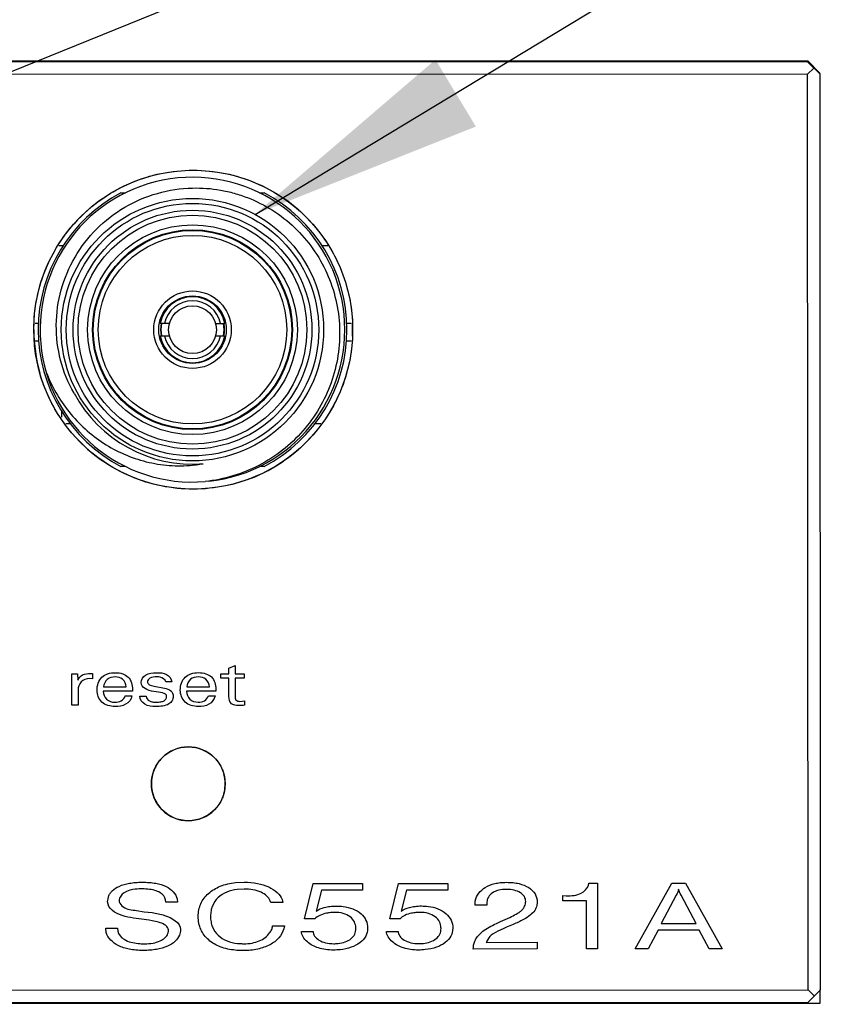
# Model space of a CAD drawing. Header units: inches. Extents: x 0 to 22, y 0 to 17.
# Tile 11 of 31: x 6.791 to 7.454, y 5.129 to 5.916. Entities that reach past the tile are written whole.
import ezdxf

# ---------------------------------------------------------------- set-up
doc = ezdxf.new("R2010")
doc.units = ezdxf.units.IN
doc.header["$LTSCALE"] = 1.21
doc.header["$MEASUREMENT"] = 0
doc.layers.get('0').update_dxf_attribs({"linetype": 'CONTINUOUS'})
for name, color, linetype in [('02___PRT_ALL_AXES', 7, 'CONTINUOUS'), ('INTFCLR_3', 7, 'CONTINUOUS'), ('INTFCLR_4', 7, 'CONTINUOUS'), ('INTFCLR_5', 7, 'CONTINUOUS'), ('INTFCLR_6', 7, 'CONTINUOUS')]:
    doc.layers.add(name, color=color, linetype=linetype)
doc.styles.get("Standard").update_dxf_attribs({"font": 'txt', "width": 0.95})
doc.dimstyles.get("Standard").update_dxf_attribs({"dimtxt": 0.125, "dimasz": 0.1875, "dimexe": 0.125, "dimexo": 0.0625, "dimgap": 0.09, "dimtad": 0, "dimtih": 1, "dimtoh": 1, "dimdec": 3, "dimzin": 4, "dimdsep": 46, "dimtxsty": 'STANDARD', "dimblk": '_FILLED', "dimblk1": '_FILLED', "dimblk2": '_FILLED', "dimcen": 0.09, "dimadec": 3, "dimazin": 1, "dimtol": 1, "dimtp": 0.001, "dimtm": 0.001, "dimtfac": 1, "dimtdec": 3, "dimtofl": 0, "dimtmove": 0, "dimatfit": 3, "dimldrblk": '_FILLED', "dimfxl": 1, "dimtolj": 1, "dimtzin": 4, "dimarcsym": 0})

# ---------------------------------------------------------------- blocks, each defined once
blk = doc.blocks.new('_FILLED')
at = {"color": 0, "linetype": 'BYBLOCK'}
blk.add_solid([(0, 0), (-1, 0.1667), (-1, -0.1667)], dxfattribs=at)

msp = doc.modelspace()

# ---------------------------------------------------------------- linework, layer by layer
at = {"color": 7, "linetype": 'CONTINUOUS'}
for p, q in [((7.42171, 5.88252), (3.75471, 5.88087)), ((3.75481, 5.88322), (7.42181, 5.88322)), ((7.42171, 5.88252), (7.43171, 5.87252)), ((7.43181, 5.87322), (7.42181, 5.88322)), ((7.42171, 5.87252), (7.42671, 5.87752)), ((7.42171, 5.87252), (3.75471, 5.87087)), ((7.42204, 5.14052), (7.42171, 5.87252)), ((7.43204, 5.14052), (7.43171, 5.87252)), ((6.87242, 5.77767), (6.87613, 5.77767)), ((6.98322, 5.77767), (6.98713, 5.77767)), ((6.82636, 5.73522), (6.8227, 5.73522)), ((7.03791, 5.73522), (7.0332, 5.73522)), ((6.80644, 5.67322), (6.80393, 5.67322)), ((6.91126, 5.67322), (6.9038, 5.67322)), ((6.94816, 5.67322), (6.95563, 5.67322)), ((7.05669, 5.67322), (7.0532, 5.67322)), ((6.9038, 5.66338), (6.91126, 5.66338)), ((6.94816, 5.66338), (6.95563, 5.66338)), ((6.80698, 5.65922), (6.8039, 5.65922)), ((7.0567, 5.65922), (7.05326, 5.65922)), ((6.82481, 5.60394), (6.82481, 5.59832)), ((6.87622, 5.55892), (6.87242, 5.55892)), ((6.98713, 5.55892), (6.98322, 5.55892)), ((3.75504, 5.13887), (7.42204, 5.14052)), ((7.42204, 5.14052), (7.42704, 5.13552)), ((7.43204, 5.14052), (7.42205, 5.13052)), ((7.43181, 5.1297), (7.43181, 5.14052)), ((3.75505, 5.12887), (7.42205, 5.13052)), ((5.58804, 5.1297), (7.43181, 5.1297))]:
    msp.add_line(p, q, dxfattribs=at)
at = {"color": 7, "linetype": 'CONTINUOUS', "true_color": 0x0b3b60}
for p, q in [((7.28372, 5.17315), (7.31321, 5.22566)), ((7.31321, 5.22566), (7.32403, 5.22567)), ((7.32403, 5.22567), (7.35346, 5.17318)), ((7.30211, 5.18825), (7.2942, 5.17313)), ((7.33507, 5.18827), (7.30211, 5.18825)), ((7.34307, 5.17318), (7.33507, 5.18827)), ((7.2942, 5.17313), (7.28372, 5.17315)), ((7.35346, 5.17318), (7.34307, 5.17318))]:
    msp.add_line(p, q, dxfattribs=at)
at = {"color": 7, "linetype": 'CONTINUOUS'}
for centre, radius in [((6.9303, 5.6683), 0.1275), ((6.92969, 5.6683), 0.10492), ((6.92969, 5.6683), 0.10098), ((6.92969, 5.6683), 0.09547), ((6.92969, 5.6683), 0.09154), ((6.92971, 5.6683), 0.08386), ((6.92971, 5.6683), 0.07992), ((6.92971, 5.6683), 0.07933), ((6.92971, 5.6683), 0.07539), ((6.92971, 5.6683), 0.03097), ((6.92971, 5.6683), 0.02697), ((6.92971, 5.6683), 0.01909), ((6.92635, 5.30519), 0.0295)]:
    msp.add_circle(centre, radius, dxfattribs=at)
for centre, radius, start, end in [((6.9297, 5.6683), 0.12185, 276.19105, 274.81916), ((6.92978, 5.6683), 0.1235, 117.67115, 242.32885), ((6.92978, 5.6683), 0.1235, 297.67115, 62.32885), ((6.92971, 5.6683), 0.02638, 10.75252, 169.24748), ((6.92971, 5.6683), 0.02303, 12.33782, 167.66218), ((6.92974, 5.6683), 0.02559, 169.10579, 190.89402), ((6.92974, 5.6683), 0.02526, 168.76606, 191.29177), ((6.92974, 5.6683), 0.02526, 348.75483, 11.23542), ((6.92974, 5.6683), 0.02559, 349.09335, 10.90648), ((6.92971, 5.6683), 0.02638, 190.75252, 349.24748), ((6.92971, 5.6683), 0.02303, 192.33782, 347.66218), ((6.9297, 5.6683), 0.1075, 208.17642, 274.50756), ((6.91936, 5.66729), 0.10781, 275.54358, 276.77152), ((6.9194, 5.66697), 0.10748, 276.77195, 277.14556), ((6.92973, 5.66788), 0.10708, 271.5985, 274.5054), ((6.9195, 5.66619), 0.1067, 277.14243, 280.06242)]:
    msp.add_arc(centre, radius, start, end, dxfattribs=at)
for points, knots in [([(6.83494, 5.61754), (6.83025, 5.62576), (6.82304, 5.64354), (6.81954, 5.67203), (6.82352, 5.70046), (6.83467, 5.72692), (6.85219, 5.74966), (6.8749, 5.76721), (6.90129, 5.77848), (6.92024, 5.78134), (6.9297, 5.78158)], [0, 0, 0, 0, 0.124986, 0.249972, 0.374965, 0.499963, 0.624966, 0.749974, 0.874984, 1, 1, 1, 1]), ([(6.9297, 5.78158), (6.93718, 5.78177), (6.94846, 5.78092), (6.96308, 5.77761), (6.9773, 5.77288), (6.9941, 5.76438), (7.01188, 5.75047), (7.02663, 5.73337), (7.03782, 5.71377), (7.04504, 5.69237), (7.04805, 5.67), (7.04675, 5.64746), (7.04122, 5.62558), (7.03167, 5.60513), (7.01845, 5.58683), (7.00205, 5.57132), (6.98305, 5.55913), (6.96214, 5.55066), (6.94738, 5.54768), (6.93994, 5.54688)], [0, 0, 0, 0, 0.062491, 0.093772, 0.125054, 0.187544, 0.250037, 0.312529, 0.375021, 0.437517, 0.50001, 0.562507, 0.625003, 0.6875, 0.75, 0.812499, 0.874999, 0.937497, 1, 1, 1, 1]), ([(6.81252, 5.63491), (6.81473, 5.62909), (6.82006, 5.61777), (6.83059, 5.60226), (6.84343, 5.58859), (6.85829, 5.57716), (6.87481, 5.56828), (6.89256, 5.56225), (6.91107, 5.55925), (6.92359, 5.55939), (6.92978, 5.55999)], [0, 0, 0, 0, 0.12506, 0.250101, 0.375128, 0.500137, 0.625127, 0.750102, 0.875046, 1, 1, 1, 1])]:
    msp.add_open_spline(points, degree=3, knots=knots, dxfattribs=at)
at = {"layer": '02___PRT_ALL_AXES', "color": 7, "linetype": 'CONTINUOUS'}
for p, q in [((6.82833, 5.59322), (6.83203, 5.59322)), ((7.02752, 5.59322), (7.03228, 5.59322))]:
    msp.add_line(p, q, dxfattribs=at)
at = {"layer": 'INTFCLR_3', "color": 7, "linetype": 'CONTINUOUS', "true_color": 0x0b3b60}
for p, q in [((6.96404, 5.22616), (6.97115, 5.22653)), ((6.97115, 5.22107), (6.96536, 5.2207)), ((7.01938, 5.19717), (7.02626, 5.22553)), ((7.02626, 5.22553), (7.06571, 5.22555)), ((7.0328, 5.22007), (7.0286, 5.20323)), ((7.06572, 5.22008), (7.0328, 5.22007)), ((7.06571, 5.22555), (7.06572, 5.22008)), ((7.08748, 5.1972), (7.09436, 5.22556)), ((7.09436, 5.22556), (7.13382, 5.22558)), ((7.1009, 5.2201), (7.0967, 5.20326)), ((7.13382, 5.22011), (7.1009, 5.2201)), ((7.13382, 5.22558), (7.13382, 5.22011)), ((7.24642, 5.2238), (7.24675, 5.22563)), ((7.24675, 5.22563), (7.25374, 5.22563)), ((7.25374, 5.22563), (7.25377, 5.17314)), ((7.28372, 5.17315), (7.31321, 5.22566)), ((7.31321, 5.22566), (7.32403, 5.22567)), ((7.31956, 5.21801), (7.31855, 5.22085)), ((7.32403, 5.22567), (7.35346, 5.17318)), ((6.90831, 5.21053), (6.9082, 5.21236)), ((6.91749, 5.21309), (6.91781, 5.21054)), ((7.00144, 5.21262), (7.0021, 5.21036)), ((7.22597, 5.21578), (7.22871, 5.21563)), ((7.22597, 5.21148), (7.22597, 5.21578)), ((7.31656, 5.21605), (7.30451, 5.19336)), ((7.31733, 5.21743), (7.31656, 5.21605)), ((7.31756, 5.21801), (7.31733, 5.21743)), ((7.31977, 5.21743), (7.31956, 5.21801)), ((7.32055, 5.21605), (7.31977, 5.21743)), ((7.33268, 5.19337), (7.32055, 5.21605)), ((6.91781, 5.21054), (6.90831, 5.21053)), ((6.99237, 5.21035), (6.99192, 5.21152)), ((7.0021, 5.21036), (6.99237, 5.21035)), ((7.1558, 5.20809), (7.1559, 5.21145)), ((7.1652, 5.2081), (7.1558, 5.20809)), ((7.1652, 5.21043), (7.1652, 5.2081)), ((7.24478, 5.21149), (7.22597, 5.21148)), ((7.2448, 5.17313), (7.24478, 5.21149)), ((6.88883, 5.19684), (6.8825, 5.19783)), ((6.88492, 5.20383), (6.89114, 5.20292)), ((6.89498, 5.19602), (6.88883, 5.19684)), ((6.89114, 5.20292), (6.89751, 5.20215)), ((7.02759, 5.19717), (7.01938, 5.19717)), ((7.09569, 5.1972), (7.08748, 5.1972)), ((7.17613, 5.19505), (7.18171, 5.19753)), ((7.18171, 5.19753), (7.18357, 5.19841)), ((6.86033, 5.18966), (6.86984, 5.18966)), ((6.86065, 5.18639), (6.86033, 5.18966)), ((6.86984, 5.18966), (6.86994, 5.18734)), ((6.89749, 5.19565), (6.89498, 5.19602)), ((6.99368, 5.19154), (7.0032, 5.19155)), ((7.0032, 5.19155), (7.00276, 5.18921)), ((7.17089, 5.19264), (7.17341, 5.19381)), ((7.17341, 5.19381), (7.17613, 5.19505)), ((7.1788, 5.18958), (7.17576, 5.1882)), ((7.18076, 5.19046), (7.1788, 5.18958)), ((7.18619, 5.19272), (7.18076, 5.19046)), ((7.30211, 5.18825), (7.2942, 5.17313)), ((7.33507, 5.18827), (7.30211, 5.18825)), ((7.30451, 5.19336), (7.33268, 5.19337)), ((7.34307, 5.17318), (7.33507, 5.18827)), ((7.01677, 5.18718), (7.02617, 5.18718)), ((7.08487, 5.18721), (7.09427, 5.18721)), ((7.20544, 5.17312), (7.15428, 5.17309)), ((7.16521, 5.17937), (7.16467, 5.17842)), ((7.16467, 5.17842), (7.20544, 5.17844)), ((7.20544, 5.17844), (7.20544, 5.17312)), ((7.25377, 5.17314), (7.2448, 5.17313)), ((7.2942, 5.17313), (7.28372, 5.17315)), ((7.35346, 5.17318), (7.34307, 5.17318))]:
    msp.add_line(p, q, dxfattribs=at)
for points, knots in [([(6.86185, 5.21084), (6.86185, 5.21164), (6.86205, 5.21281), (6.86244, 5.21419), (6.8627, 5.2157), (6.86371, 5.21757), (6.86626, 5.22067), (6.87155, 5.22378), (6.87801, 5.22561), (6.88427, 5.22637), (6.88962, 5.22656), (6.89506, 5.22638), (6.9016, 5.22556), (6.91037, 5.22334), (6.91647, 5.21738), (6.91749, 5.21309)], [0, 0, 0, 0, 0.035164, 0.051913, 0.063272, 0.102278, 0.143297, 0.23948, 0.365432, 0.437522, 0.516563, 0.601055, 0.676981, 0.806077, 1, 1, 1, 1]), ([(6.9082, 5.21236), (6.90777, 5.2147), (6.90483, 5.21817), (6.89928, 5.22016), (6.89491, 5.22094), (6.89125, 5.22112), (6.88733, 5.22123), (6.88248, 5.2209), (6.87609, 5.21926), (6.87161, 5.21561), (6.87094, 5.21197), (6.87109, 5.21104), (6.87114, 5.21081)], [0, 0, 0, 0, 0.157227, 0.260143, 0.38819, 0.447739, 0.501165, 0.646765, 0.765545, 0.937259, 0.984405, 1, 1, 1, 1]), ([(6.96396, 5.17213), (6.95988, 5.17253), (6.95222, 5.17409), (6.9423, 5.17969), (6.93673, 5.18693), (6.93464, 5.19372), (6.93416, 5.19908), (6.93463, 5.2044), (6.93668, 5.21103), (6.94224, 5.21822), (6.95213, 5.22402), (6.95991, 5.22571), (6.96404, 5.22616)], [0, 0, 0, 0, 0.139027, 0.261448, 0.379221, 0.438034, 0.500384, 0.560861, 0.618166, 0.733651, 0.859106, 1, 1, 1, 1]), ([(6.96536, 5.2207), (6.95984, 5.22003), (6.95136, 5.21697), (6.94583, 5.20878), (6.94438, 5.20348), (6.94404, 5.19917), (6.94438, 5.19482), (6.94586, 5.18942), (6.95149, 5.18114), (6.96013, 5.17818), (6.96571, 5.1776)], [0, 0, 0, 0, 0.250486, 0.369801, 0.431041, 0.496516, 0.563865, 0.62648, 0.747352, 1, 1, 1, 1]), ([(6.97115, 5.22653), (6.97469, 5.22653), (6.98139, 5.22603), (6.99041, 5.22323), (6.99747, 5.21892), (7.00055, 5.21475), (7.00144, 5.21262)], [0, 0, 0, 0, 0.302718, 0.571172, 0.802029, 1, 1, 1, 1]), ([(6.99192, 5.21152), (6.99066, 5.21462), (6.98379, 5.2201), (6.97574, 5.22107), (6.97115, 5.22107)], [0, 0, 0, 0, 0.422024, 1, 1, 1, 1]), ([(7.1559, 5.21145), (7.15661, 5.21588), (7.16191, 5.22236), (7.17019, 5.22528), (7.17603, 5.22626), (7.18095, 5.22649), (7.18597, 5.22626), (7.1921, 5.22527), (7.19852, 5.22283), (7.20425, 5.21773), (7.2056, 5.21224), (7.20537, 5.20924), (7.20523, 5.20843)], [0, 0, 0, 0, 0.204428, 0.329533, 0.398617, 0.473478, 0.554105, 0.627242, 0.755872, 0.86321, 0.962515, 1, 1, 1, 1]), ([(7.18357, 5.19841), (7.18528, 5.19922), (7.18811, 5.20063), (7.19168, 5.20266), (7.19399, 5.20481), (7.19537, 5.20698), (7.19608, 5.20914), (7.19641, 5.21179), (7.19546, 5.21531), (7.19189, 5.21843), (7.18688, 5.22039), (7.18089, 5.22092), (7.17541, 5.22037), (7.17217, 5.21933), (7.17103, 5.21876)], [0, 0, 0, 0, 0.115949, 0.193224, 0.250053, 0.306438, 0.348617, 0.38753, 0.468694, 0.558746, 0.666359, 0.793032, 0.922303, 1, 1, 1, 1]), ([(7.22871, 5.21563), (7.23278, 5.21563), (7.23995, 5.21592), (7.24548, 5.22119), (7.24642, 5.2238)], [0, 0, 0, 0, 0.594535, 1, 1, 1, 1]), ([(7.17103, 5.21876), (7.17054, 5.21851), (7.16753, 5.21674), (7.16519, 5.21332), (7.1652, 5.21043)], [0, 0, 0, 0, 0.158601, 1, 1, 1, 1]), ([(6.8825, 5.19783), (6.87945, 5.19827), (6.87161, 5.19942), (6.86185, 5.20549), (6.86185, 5.21084)], [0, 0, 0, 0, 0.36541, 1, 1, 1, 1]), ([(6.87114, 5.21081), (6.87154, 5.20923), (6.8757, 5.20468), (6.88127, 5.2044), (6.88492, 5.20383)], [0, 0, 0, 0, 0.309619, 1, 1, 1, 1]), ([(7.0286, 5.20323), (7.03046, 5.20475), (7.03426, 5.20624), (7.03977, 5.20729), (7.04488, 5.20758), (7.04843, 5.2073), (7.05029, 5.2071)], [0, 0, 0, 0, 0.320609, 0.524507, 0.750818, 1, 1, 1, 1]), ([(7.05029, 5.2071), (7.05537, 5.20644), (7.06292, 5.20397), (7.06893, 5.19624), (7.07025, 5.18965), (7.06874, 5.18293), (7.06366, 5.17762), (7.05648, 5.17396), (7.05084, 5.17285), (7.04782, 5.17254)], [0, 0, 0, 0, 0.261326, 0.372914, 0.484209, 0.593444, 0.710558, 0.845443, 1, 1, 1, 1]), ([(7.0967, 5.20326), (7.09856, 5.20479), (7.10236, 5.20627), (7.10787, 5.20733), (7.11298, 5.20761), (7.11653, 5.20733), (7.11839, 5.20713)], [0, 0, 0, 0, 0.320609, 0.524507, 0.750818, 1, 1, 1, 1]), ([(7.11839, 5.20713), (7.12347, 5.20647), (7.13102, 5.204), (7.13703, 5.19627), (7.13835, 5.18968), (7.13684, 5.18296), (7.13176, 5.17765), (7.12458, 5.17399), (7.11894, 5.17288), (7.11592, 5.17257)], [0, 0, 0, 0, 0.261326, 0.372914, 0.484209, 0.593444, 0.710558, 0.845443, 1, 1, 1, 1]), ([(7.20523, 5.20843), (7.20519, 5.20823), (7.20486, 5.20663), (7.20352, 5.20357), (7.19974, 5.19979), (7.19379, 5.19621), (7.18901, 5.19395), (7.18619, 5.19272)], [0, 0, 0, 0, 0.024055, 0.19047, 0.381151, 0.639742, 1, 1, 1, 1]), ([(6.89751, 5.20215), (6.90085, 5.20164), (6.90918, 5.20034), (6.92013, 5.19429), (6.92013, 5.18859)], [0, 0, 0, 0, 0.371716, 1, 1, 1, 1]), ([(7.06038, 5.19007), (7.06031, 5.19168), (7.05951, 5.19508), (7.05578, 5.19927), (7.05008, 5.20191), (7.04463, 5.20248), (7.04013, 5.20223), (7.03614, 5.20164), (7.03167, 5.20033), (7.02872, 5.19832), (7.02759, 5.19717)], [0, 0, 0, 0, 0.118903, 0.252848, 0.403223, 0.578581, 0.655455, 0.739979, 0.879424, 1, 1, 1, 1]), ([(7.12848, 5.1901), (7.12841, 5.19171), (7.12762, 5.19511), (7.12388, 5.1993), (7.11818, 5.20194), (7.11273, 5.20251), (7.10823, 5.20226), (7.10424, 5.20167), (7.09977, 5.20036), (7.09682, 5.19835), (7.09569, 5.1972)], [0, 0, 0, 0, 0.118903, 0.252848, 0.403223, 0.578581, 0.655455, 0.739979, 0.879424, 1, 1, 1, 1]), ([(6.92013, 5.18859), (6.92013, 5.18713), (6.91936, 5.18365), (6.91584, 5.17863), (6.90919, 5.17487), (6.90226, 5.17288), (6.89576, 5.17208), (6.89026, 5.17188), (6.88467, 5.17208), (6.87781, 5.17302), (6.86856, 5.17568), (6.86187, 5.18181), (6.86065, 5.18639)], [0, 0, 0, 0, 0.060677, 0.143817, 0.246169, 0.370997, 0.441155, 0.517292, 0.59882, 0.673154, 0.803412, 1, 1, 1, 1]), ([(6.88624, 5.17756), (6.88707, 5.17746), (6.88879, 5.17733), (6.89278, 5.17721), (6.89796, 5.17759), (6.90468, 5.17948), (6.90958, 5.18298), (6.91035, 5.18656), (6.91065, 5.18825), (6.90991, 5.19068), (6.90553, 5.19419), (6.90091, 5.19501), (6.89749, 5.19565)], [0, 0, 0, 0, 0.055828, 0.114177, 0.26605, 0.396683, 0.585983, 0.611651, 0.638502, 0.699393, 0.768472, 1, 1, 1, 1]), ([(6.96571, 5.1776), (6.96676, 5.17753), (6.96844, 5.17739), (6.97234, 5.17722), (6.9772, 5.17764), (6.98305, 5.17925), (6.98794, 5.18197), (6.99111, 5.18537), (6.9932, 5.18852), (6.99368, 5.19058), (6.99368, 5.19154)], [0, 0, 0, 0, 0.092498, 0.146569, 0.340686, 0.514967, 0.672921, 0.821178, 0.916542, 1, 1, 1, 1]), ([(7.00276, 5.18921), (7.00197, 5.18659), (6.99905, 5.18138), (6.99144, 5.17589), (6.98156, 5.17247), (6.97419, 5.17184), (6.97031, 5.17184)], [0, 0, 0, 0, 0.209448, 0.439716, 0.702668, 1, 1, 1, 1]), ([(7.02617, 5.18718), (7.02617, 5.18587), (7.02716, 5.18293), (7.03103, 5.17983), (7.03636, 5.17772), (7.04172, 5.17721), (7.04872, 5.17766), (7.05535, 5.17944), (7.05983, 5.18482), (7.06042, 5.18813), (7.06038, 5.18989), (7.06038, 5.19007)], [0, 0, 0, 0, 0.086732, 0.19151, 0.317886, 0.462382, 0.542096, 0.784733, 0.885418, 0.988296, 1, 1, 1, 1]), ([(7.09427, 5.18721), (7.09427, 5.1859), (7.09526, 5.18296), (7.09913, 5.17986), (7.10446, 5.17775), (7.10982, 5.17724), (7.11682, 5.17769), (7.12345, 5.17947), (7.12793, 5.18485), (7.12852, 5.18816), (7.12848, 5.18992), (7.12848, 5.1901)], [0, 0, 0, 0, 0.086732, 0.19151, 0.317886, 0.462382, 0.542096, 0.784733, 0.885418, 0.988296, 1, 1, 1, 1]), ([(7.15428, 5.17309), (7.15428, 5.17522), (7.15518, 5.18037), (7.16123, 5.18755), (7.16732, 5.1909), (7.17089, 5.19264)], [0, 0, 0, 0, 0.236145, 0.559547, 1, 1, 1, 1]), ([(6.86994, 5.18734), (6.87055, 5.18466), (6.87562, 5.17918), (6.88237, 5.17796), (6.88624, 5.17756)], [0, 0, 0, 0, 0.413861, 1, 1, 1, 1]), ([(7.04782, 5.17254), (7.04693, 5.17242), (7.04511, 5.17229), (7.0412, 5.17219), (7.03625, 5.17248), (7.02903, 5.17404), (7.02246, 5.17733), (7.01804, 5.18241), (7.01677, 5.18566), (7.01677, 5.18718)], [0, 0, 0, 0, 0.071784, 0.145872, 0.312711, 0.466078, 0.735884, 0.878872, 1, 1, 1, 1]), ([(7.11592, 5.17257), (7.11503, 5.17245), (7.11321, 5.17232), (7.1093, 5.17222), (7.10435, 5.17251), (7.09713, 5.17408), (7.09056, 5.17736), (7.08614, 5.18245), (7.08487, 5.18569), (7.08487, 5.18721)], [0, 0, 0, 0, 0.071784, 0.145872, 0.312711, 0.466078, 0.735884, 0.878872, 1, 1, 1, 1]), ([(7.17576, 5.1882), (7.17328, 5.18706), (7.16895, 5.18504), (7.16598, 5.18116), (7.16521, 5.17937)], [0, 0, 0, 0, 0.583026, 1, 1, 1, 1]), ([(6.97031, 5.17184), (6.96903, 5.17184), (6.9669, 5.17168), (6.9648, 5.17205), (6.96396, 5.17213)], [0, 0, 0, 0, 0.600974, 1, 1, 1, 1])]:
    msp.add_open_spline(points, degree=3, knots=knots, dxfattribs=at)
msp.add_open_spline([(7.31855, 5.22085), (7.31836, 5.21987), (7.31805, 5.21889), (7.31756, 5.21801)], degree=3, dxfattribs=at)
at = {"layer": 'INTFCLR_4', "color": 7, "linetype": 'CONTINUOUS', "true_color": 0x221f1f}
for p, q in [((6.83312, 5.39305), (6.83772, 5.39306)), ((6.83332, 5.38736), (6.83312, 5.39305)), ((6.83772, 5.39306), (6.83793, 5.38806)), ((6.84807, 5.39341), (6.84972, 5.39341)), ((6.84972, 5.39341), (6.84973, 5.38901)), ((6.95226, 5.39311), (6.95881, 5.39311)), ((6.95226, 5.38971), (6.95226, 5.39311)), ((6.95881, 5.39772), (6.96371, 5.39977)), ((6.95881, 5.39311), (6.95881, 5.39772)), ((6.96371, 5.39977), (6.96371, 5.39311)), ((6.96371, 5.39311), (6.97112, 5.39312)), ((6.97112, 5.39312), (6.97112, 5.38972)), ((6.83332, 5.36795), (6.83332, 5.38736)), ((6.84973, 5.38901), (6.84737, 5.38931)), ((6.91312, 5.38659), (6.90838, 5.38659)), ((6.95882, 5.38971), (6.95226, 5.38971)), ((6.95882, 5.37491), (6.95882, 5.38971)), ((6.97112, 5.38972), (6.96371, 5.38972)), ((6.96371, 5.38972), (6.96372, 5.37526)), ((6.83823, 5.3801), (6.83823, 5.36795)), ((6.88178, 5.37922), (6.85828, 5.37921)), ((6.85848, 5.38262), (6.87657, 5.38262)), ((6.88178, 5.38073), (6.88178, 5.37922)), ((6.89898, 5.38328), (6.90728, 5.38174)), ((6.94838, 5.37925), (6.92487, 5.37924)), ((6.92507, 5.38265), (6.94318, 5.38265)), ((6.94838, 5.38076), (6.94838, 5.37925)), ((6.87598, 5.37552), (6.88119, 5.37553)), ((6.88752, 5.37513), (6.89273, 5.37513)), ((6.94257, 5.37555), (6.94778, 5.37555)), ((6.96753, 5.37111), (6.97128, 5.37142)), ((6.97128, 5.37142), (6.97128, 5.36801)), ((6.83823, 5.36795), (6.83332, 5.36795))]:
    msp.add_line(p, q, dxfattribs=at)
for points, knots in [([(6.83802, 5.38806), (6.83893, 5.3897), (6.84157, 5.39319), (6.84594, 5.39341), (6.84807, 5.39341)], [0, 0, 0, 0, 0.468864, 1, 1, 1, 1]), ([(6.85337, 5.38001), (6.85336, 5.38372), (6.85514, 5.38985), (6.86204, 5.39357), (6.8679, 5.39426), (6.87367, 5.3936), (6.88019, 5.38998), (6.88178, 5.38421), (6.88178, 5.38073)], [0, 0, 0, 0, 0.252423, 0.372849, 0.513097, 0.648687, 0.762899, 1, 1, 1, 1]), ([(6.88872, 5.38618), (6.88872, 5.38849), (6.89225, 5.39383), (6.90069, 5.39411), (6.90899, 5.39395), (6.913, 5.38904), (6.91312, 5.38659)], [0, 0, 0, 0, 0.221947, 0.505953, 0.765017, 1, 1, 1, 1]), ([(6.91997, 5.38004), (6.91997, 5.38375), (6.92174, 5.38987), (6.92864, 5.3936), (6.93449, 5.39429), (6.94027, 5.39363), (6.94678, 5.39001), (6.94837, 5.38424), (6.94838, 5.38076)], [0, 0, 0, 0, 0.252418, 0.372776, 0.513003, 0.648619, 0.762853, 1, 1, 1, 1]), ([(6.84737, 5.38931), (6.84493, 5.38931), (6.83977, 5.38754), (6.83823, 5.38241), (6.83823, 5.3801)], [0, 0, 0, 0, 0.513811, 1, 1, 1, 1]), ([(6.87657, 5.38262), (6.87653, 5.38488), (6.87459, 5.3896), (6.86774, 5.39113), (6.86084, 5.38956), (6.85878, 5.38487), (6.85848, 5.38262)], [0, 0, 0, 0, 0.256481, 0.491385, 0.741558, 1, 1, 1, 1]), ([(6.90903, 5.37478), (6.90903, 5.37844), (6.89756, 5.37785), (6.88872, 5.38202), (6.88872, 5.38618)], [0, 0, 0, 0, 0.467769, 1, 1, 1, 1]), ([(6.90112, 5.39064), (6.89928, 5.39064), (6.89627, 5.39059), (6.89285, 5.38718), (6.89519, 5.3838), (6.89756, 5.38355), (6.89898, 5.38328)], [0, 0, 0, 0, 0.347951, 0.567912, 0.726928, 1, 1, 1, 1]), ([(6.90838, 5.38659), (6.90793, 5.38855), (6.90483, 5.39064), (6.90199, 5.39064), (6.90112, 5.39064)], [0, 0, 0, 0, 0.696663, 1, 1, 1, 1]), ([(6.94318, 5.38265), (6.94314, 5.38491), (6.94119, 5.38963), (6.93433, 5.39116), (6.92743, 5.38959), (6.92538, 5.3849), (6.92507, 5.38265)], [0, 0, 0, 0, 0.256602, 0.49151, 0.741621, 1, 1, 1, 1]), ([(6.88119, 5.37553), (6.88077, 5.37275), (6.87653, 5.36762), (6.86701, 5.36648), (6.85621, 5.36876), (6.85337, 5.3766), (6.85337, 5.38001)], [0, 0, 0, 0, 0.219253, 0.441786, 0.733952, 1, 1, 1, 1]), ([(6.85828, 5.37921), (6.8585, 5.37692), (6.8603, 5.37203), (6.86704, 5.36989), (6.87287, 5.37105), (6.87548, 5.3739), (6.87598, 5.37552)], [0, 0, 0, 0, 0.285108, 0.573017, 0.789657, 1, 1, 1, 1]), ([(6.90728, 5.38174), (6.90914, 5.38138), (6.91194, 5.3806), (6.91401, 5.37761), (6.91439, 5.37478), (6.91374, 5.37142), (6.90905, 5.3672), (6.90385, 5.36703), (6.90027, 5.36703)], [0, 0, 0, 0, 0.199839, 0.279921, 0.368544, 0.495841, 0.622648, 1, 1, 1, 1]), ([(6.94778, 5.37555), (6.94737, 5.37278), (6.94312, 5.36765), (6.93361, 5.3665), (6.92282, 5.3688), (6.91998, 5.37664), (6.91997, 5.38004)], [0, 0, 0, 0, 0.219343, 0.441963, 0.733894, 1, 1, 1, 1]), ([(6.92487, 5.37924), (6.9251, 5.37695), (6.92689, 5.37206), (6.93364, 5.36992), (6.93947, 5.37108), (6.94208, 5.37393), (6.94257, 5.37555)], [0, 0, 0, 0, 0.285088, 0.572977, 0.789807, 1, 1, 1, 1]), ([(6.90027, 5.36703), (6.89729, 5.36703), (6.89145, 5.36737), (6.88767, 5.37266), (6.88752, 5.37513)], [0, 0, 0, 0, 0.546909, 1, 1, 1, 1]), ([(6.89273, 5.37513), (6.89292, 5.37365), (6.89458, 5.37139), (6.8979, 5.37056), (6.901, 5.37034), (6.90415, 5.3706), (6.90743, 5.37142), (6.90903, 5.37353), (6.90903, 5.37478)], [0, 0, 0, 0, 0.220602, 0.348782, 0.501336, 0.680057, 0.813809, 1, 1, 1, 1]), ([(6.97128, 5.36801), (6.96972, 5.36781), (6.96632, 5.36754), (6.96003, 5.36822), (6.95882, 5.3729), (6.95882, 5.37491)], [0, 0, 0, 0, 0.283456, 0.636923, 1, 1, 1, 1]), ([(6.96372, 5.37526), (6.96372, 5.3742), (6.9639, 5.37166), (6.96646, 5.37111), (6.96753, 5.37111)], [0, 0, 0, 0, 0.496086, 1, 1, 1, 1])]:
    msp.add_open_spline(points, degree=3, knots=knots, dxfattribs=at)
at = {"layer": 'INTFCLR_5', "color": 7, "linetype": 'CONTINUOUS', "true_color": 0x231f20}
for p, q in [((6.83312, 5.39305), (6.83772, 5.39306)), ((6.83332, 5.38736), (6.83312, 5.39305)), ((6.83772, 5.39306), (6.83793, 5.38806)), ((6.84807, 5.39341), (6.84972, 5.39341)), ((6.84972, 5.39341), (6.84973, 5.38901)), ((6.95226, 5.39311), (6.95881, 5.39311)), ((6.95226, 5.38971), (6.95226, 5.39311)), ((6.95881, 5.39772), (6.96371, 5.39977)), ((6.95881, 5.39311), (6.95881, 5.39772)), ((6.96371, 5.39977), (6.96371, 5.39311)), ((6.96371, 5.39311), (6.97112, 5.39312)), ((6.97112, 5.39312), (6.97112, 5.38972)), ((6.83332, 5.36795), (6.83332, 5.38736)), ((6.84973, 5.38901), (6.84737, 5.38931)), ((6.91312, 5.38659), (6.90838, 5.38659)), ((6.95882, 5.38971), (6.95226, 5.38971)), ((6.95882, 5.37491), (6.95882, 5.38971)), ((6.97112, 5.38972), (6.96371, 5.38972)), ((6.96371, 5.38972), (6.96372, 5.37526)), ((6.83823, 5.3801), (6.83823, 5.36795)), ((6.88178, 5.37922), (6.85828, 5.37921)), ((6.85848, 5.38262), (6.87657, 5.38262)), ((6.88178, 5.38073), (6.88178, 5.37922)), ((6.89898, 5.38328), (6.90728, 5.38174)), ((6.94838, 5.37925), (6.92487, 5.37924)), ((6.92507, 5.38265), (6.94318, 5.38265)), ((6.94838, 5.38076), (6.94838, 5.37925)), ((6.87598, 5.37552), (6.88119, 5.37553)), ((6.88752, 5.37513), (6.89273, 5.37513)), ((6.94257, 5.37555), (6.94778, 5.37555)), ((6.96753, 5.37111), (6.97128, 5.37142)), ((6.97128, 5.37142), (6.97128, 5.36801)), ((6.83823, 5.36795), (6.83332, 5.36795))]:
    msp.add_line(p, q, dxfattribs=at)
for points, knots in [([(6.83802, 5.38806), (6.83893, 5.3897), (6.84157, 5.39319), (6.84594, 5.39341), (6.84807, 5.39341)], [0, 0, 0, 0, 0.468864, 1, 1, 1, 1]), ([(6.85337, 5.38001), (6.85336, 5.38372), (6.85514, 5.38985), (6.86204, 5.39357), (6.8679, 5.39426), (6.87367, 5.3936), (6.88019, 5.38998), (6.88178, 5.38421), (6.88178, 5.38073)], [0, 0, 0, 0, 0.252423, 0.372849, 0.513097, 0.648687, 0.762899, 1, 1, 1, 1]), ([(6.88872, 5.38618), (6.88872, 5.38849), (6.89225, 5.39383), (6.90069, 5.39411), (6.90899, 5.39395), (6.913, 5.38904), (6.91312, 5.38659)], [0, 0, 0, 0, 0.221947, 0.505953, 0.765017, 1, 1, 1, 1]), ([(6.91997, 5.38004), (6.91997, 5.38375), (6.92174, 5.38987), (6.92864, 5.3936), (6.93449, 5.39429), (6.94027, 5.39363), (6.94678, 5.39001), (6.94837, 5.38424), (6.94838, 5.38076)], [0, 0, 0, 0, 0.252418, 0.372776, 0.513003, 0.648619, 0.762853, 1, 1, 1, 1]), ([(6.84737, 5.38931), (6.84493, 5.38931), (6.83977, 5.38754), (6.83823, 5.38241), (6.83823, 5.3801)], [0, 0, 0, 0, 0.513811, 1, 1, 1, 1]), ([(6.87657, 5.38262), (6.87653, 5.38488), (6.87459, 5.3896), (6.86774, 5.39113), (6.86084, 5.38956), (6.85878, 5.38487), (6.85848, 5.38262)], [0, 0, 0, 0, 0.256481, 0.491385, 0.741558, 1, 1, 1, 1]), ([(6.90903, 5.37478), (6.90903, 5.37844), (6.89756, 5.37785), (6.88872, 5.38202), (6.88872, 5.38618)], [0, 0, 0, 0, 0.467769, 1, 1, 1, 1]), ([(6.90112, 5.39064), (6.89928, 5.39064), (6.89627, 5.39059), (6.89285, 5.38718), (6.89519, 5.3838), (6.89756, 5.38355), (6.89898, 5.38328)], [0, 0, 0, 0, 0.347951, 0.567912, 0.726928, 1, 1, 1, 1]), ([(6.90838, 5.38659), (6.90793, 5.38855), (6.90483, 5.39064), (6.90199, 5.39064), (6.90112, 5.39064)], [0, 0, 0, 0, 0.696663, 1, 1, 1, 1]), ([(6.94318, 5.38265), (6.94314, 5.38491), (6.94119, 5.38963), (6.93433, 5.39116), (6.92743, 5.38959), (6.92538, 5.3849), (6.92507, 5.38265)], [0, 0, 0, 0, 0.256602, 0.49151, 0.741621, 1, 1, 1, 1]), ([(6.88119, 5.37553), (6.88077, 5.37275), (6.87653, 5.36762), (6.86701, 5.36648), (6.85621, 5.36876), (6.85337, 5.3766), (6.85337, 5.38001)], [0, 0, 0, 0, 0.219253, 0.441786, 0.733952, 1, 1, 1, 1]), ([(6.85828, 5.37921), (6.8585, 5.37692), (6.8603, 5.37203), (6.86704, 5.36989), (6.87287, 5.37105), (6.87548, 5.3739), (6.87598, 5.37552)], [0, 0, 0, 0, 0.285108, 0.573017, 0.789657, 1, 1, 1, 1]), ([(6.90728, 5.38174), (6.90914, 5.38138), (6.91194, 5.3806), (6.91401, 5.37761), (6.91439, 5.37478), (6.91374, 5.37142), (6.90905, 5.3672), (6.90385, 5.36703), (6.90027, 5.36703)], [0, 0, 0, 0, 0.199839, 0.279921, 0.368544, 0.495841, 0.622648, 1, 1, 1, 1]), ([(6.94778, 5.37555), (6.94737, 5.37278), (6.94312, 5.36765), (6.93361, 5.3665), (6.92282, 5.3688), (6.91998, 5.37664), (6.91997, 5.38004)], [0, 0, 0, 0, 0.219343, 0.441963, 0.733894, 1, 1, 1, 1]), ([(6.92487, 5.37924), (6.9251, 5.37695), (6.92689, 5.37206), (6.93364, 5.36992), (6.93947, 5.37108), (6.94208, 5.37393), (6.94257, 5.37555)], [0, 0, 0, 0, 0.285088, 0.572977, 0.789807, 1, 1, 1, 1]), ([(6.90027, 5.36703), (6.89729, 5.36703), (6.89145, 5.36737), (6.88767, 5.37266), (6.88752, 5.37513)], [0, 0, 0, 0, 0.546909, 1, 1, 1, 1]), ([(6.89273, 5.37513), (6.89292, 5.37365), (6.89458, 5.37139), (6.8979, 5.37056), (6.901, 5.37034), (6.90415, 5.3706), (6.90743, 5.37142), (6.90903, 5.37353), (6.90903, 5.37478)], [0, 0, 0, 0, 0.220602, 0.348782, 0.501336, 0.680057, 0.813809, 1, 1, 1, 1]), ([(6.97128, 5.36801), (6.96972, 5.36781), (6.96632, 5.36754), (6.96003, 5.36822), (6.95882, 5.3729), (6.95882, 5.37491)], [0, 0, 0, 0, 0.283456, 0.636923, 1, 1, 1, 1]), ([(6.96372, 5.37526), (6.96372, 5.3742), (6.9639, 5.37166), (6.96646, 5.37111), (6.96753, 5.37111)], [0, 0, 0, 0, 0.496086, 1, 1, 1, 1])]:
    msp.add_open_spline(points, degree=3, knots=knots, dxfattribs=at)
at = {"layer": 'INTFCLR_6', "color": 7, "linetype": 'CONTINUOUS', "true_color": 0xe6e7e8}
for p, q in [((7.42171, 5.87252), (3.75471, 5.87087)), ((7.42204, 5.14052), (7.42171, 5.87252)), ((3.75504, 5.13887), (7.42204, 5.14052))]:
    msp.add_line(p, q, dxfattribs=at)
for centre, radius, start, end in [((6.9302, 5.66842), 0.12734, 124.55434, 138.39311), ((6.93042, 5.66844), 0.12732, 41.65785, 55.34981), ((6.93045, 5.66821), 0.12766, 138.39493, 138.61425), ((6.93016, 5.66822), 0.12766, 41.43648, 41.6562), ((6.92866, 5.6683), 0.12914, 357.72968, 2.32172), ((6.93033, 5.66818), 0.12752, 179.97178, 195.73901), ((6.93045, 5.66839), 0.12766, 221.43715, 221.65647), ((6.93019, 5.66817), 0.12733, 221.65813, 235.34954), ((6.93041, 5.66817), 0.12733, 304.55434, 318.3934), ((6.93016, 5.66838), 0.12766, 318.3952, 318.61492), ((6.93045, 5.6677), 0.12693, 291.521, 304.65898), ((6.92632, 5.30528), 0.02941, 89.95117, 135.10023), ((6.92639, 5.30528), 0.02941, 44.95117, 90.10023), ((6.92634, 5.30519), 0.02949, 135.0182, 157.56268), ((6.92646, 5.30517), 0.02961, 157.60466, 179.98813), ((6.92616, 5.30518), 0.02969, 0.04594, 15.21995), ((6.92646, 5.30521), 0.02961, 180.06315, 202.51253), ((6.92614, 5.3052), 0.02971, 344.83447, 357.46954), ((6.92639, 5.30519), 0.02946, 357.47538, 0.02432), ((6.92634, 5.30518), 0.02949, 202.55488, 225.03275), ((6.92632, 5.30509), 0.02941, 224.95117, 270.10023), ((6.92639, 5.30509), 0.02941, 269.95117, 315.10023)]:
    msp.add_arc(centre, radius, start, end, dxfattribs=at)
for points, knots in [([(6.85798, 5.7733), (6.86509, 5.77821), (6.88009, 5.78647), (6.90463, 5.79408), (6.93025, 5.79666), (6.95587, 5.79411), (6.98052, 5.78648), (6.99561, 5.77816), (7.00281, 5.77318)], [0, 0, 0, 0, 0.167681, 0.330813, 0.498933, 0.667054, 0.830186, 1, 1, 1, 1]), ([(6.8028, 5.66824), (6.8028, 5.67687), (6.80449, 5.69386), (6.8136, 5.72328), (6.82556, 5.74229), (6.83466, 5.75261)], [0, 0, 0, 0, 0.281122, 0.553901, 1, 1, 1, 1]), ([(7.02587, 5.7527), (7.03497, 5.74238), (7.04696, 5.72339), (7.05558, 5.69563), (7.05742, 5.68042), (7.0577, 5.67353)], [0, 0, 0, 0, 0.472671, 0.761703, 1, 1, 1, 1]), ([(7.0577, 5.66318), (7.05743, 5.65629), (7.0556, 5.64108), (7.04701, 5.61332), (7.03504, 5.59431), (7.02594, 5.58398)], [0, 0, 0, 0, 0.238297, 0.527329, 1, 1, 1, 1]), ([(6.83474, 5.5839), (6.82563, 5.59422), (6.81532, 5.61056), (6.80902, 5.6285), (6.80758, 5.63359)], [0, 0, 0, 0, 0.721145, 1, 1, 1, 1]), ([(6.97701, 5.54962), (6.97022, 5.54695), (6.95491, 5.54241), (6.93036, 5.53993), (6.90474, 5.54249), (6.88009, 5.55012), (6.865, 5.55844), (6.8578, 5.56342)], [0, 0, 0, 0, 0.175325, 0.382509, 0.589692, 0.790727, 1, 1, 1, 1]), ([(6.9472, 5.32606), (6.94989, 5.32337), (6.9528, 5.31907), (6.95447, 5.31424), (6.95481, 5.31297)], [0, 0, 0, 0, 0.74334, 1, 1, 1, 1]), ([(6.95482, 5.29743), (6.95448, 5.29616), (6.95281, 5.29133), (6.9499, 5.28702), (6.94722, 5.28434)], [0, 0, 0, 0, 0.25666, 1, 1, 1, 1])]:
    msp.add_open_spline(points, degree=3, knots=knots, dxfattribs=at)

# ---------------------------------------------------------------- leaders
at = {"color": 2, "linetype": 'CONTINUOUS'}
for points in [[(6.25537, 5.66006), (7.95341, 6.34862), (8.20341, 6.34862)], [(6.97972, 5.76052), (7.95341, 6.34862), (8.20341, 6.34862)]]:
    msp.add_leader(points, dimstyle='STANDARD', override={"dimtad": 0}, dxfattribs=at)

doc.saveas('drawing.dxf')
